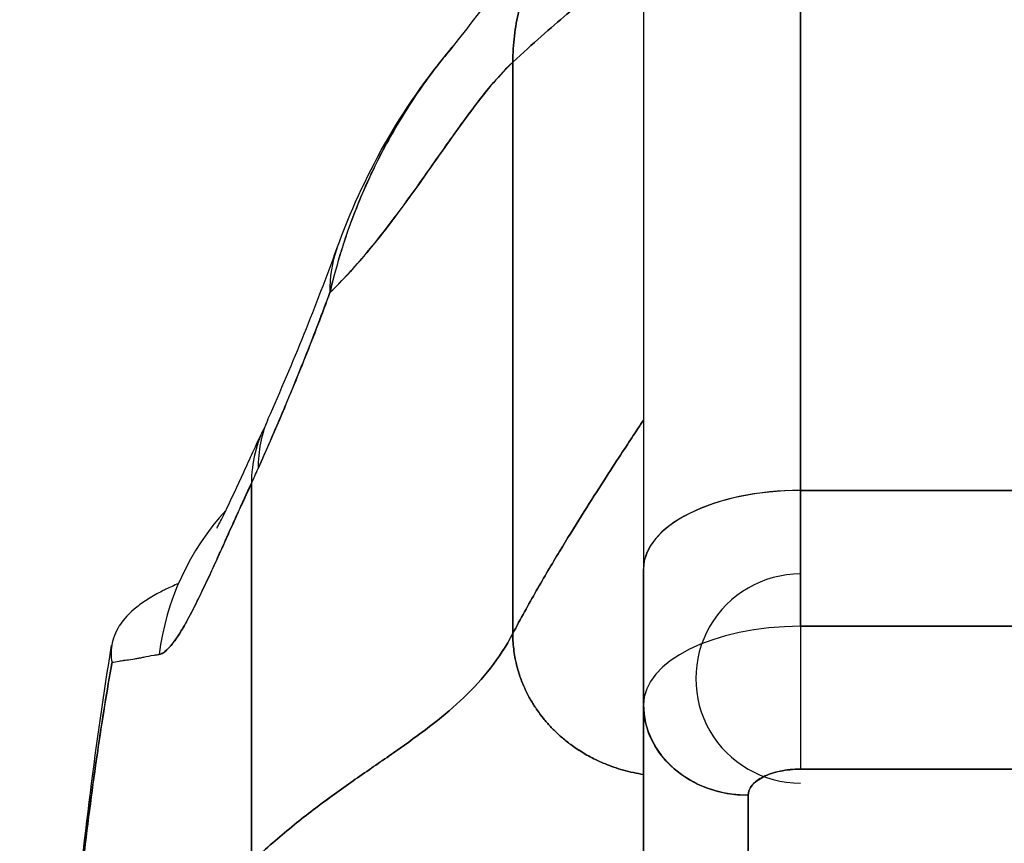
# Model space of a CAD drawing. Extents: x 784 to 1207, y 24 to 294.
# Tile 10 of 217: x 897.481 to 898.223, y 109.569 to 110.19. Entities that reach past the tile are written whole.
import ezdxf

# ---------------------------------------------------------------- set-up
doc = ezdxf.new("R2010")
doc.units = 0
doc.header["$LTSCALE"] = 4
doc.header["$MEASUREMENT"] = 0
doc.layers.get('0').update_dxf_attribs({"linetype": 'CONTINUOUS'})

msp = doc.modelspace()

# ---------------------------------------------------------------- linework, layer by layer
for p, q in [((898.06916, 109.83508), (898.06916, 110.36069)), ((898.06916, 110.36069), (898.06916, 109.83508)), ((897.95105, 110.24258), (897.95105, 109.77603)), ((897.85263, 109.72726), (897.85263, 110.15752)), ((897.85263, 110.15752), (897.85263, 109.72726)), ((897.65578, 109.55499), (897.65578, 109.84025)), ((897.65578, 109.84025), (897.65578, 109.55499)), ((898.62034, 109.83508), (898.06916, 109.83508)), ((898.06916, 109.83508), (898.62034, 109.83508)), ((898.06916, 109.7328), (898.06916, 109.83508)), ((898.06916, 109.83508), (898.06916, 109.7328)), ((897.95105, 109.77603), (897.95105, 109.67415)), ((897.95105, 109.67415), (897.95105, 109.77603)), ((898.06916, 109.73279), (898.62034, 109.73279)), ((898.06916, 109.73279), (898.06916, 109.62523)), ((898.62034, 109.73279), (898.06916, 109.73279)), ((897.95105, 109.49657), (897.95105, 109.67315)), ((897.95105, 109.67315), (897.95105, 109.49657)), ((898.06916, 109.62523), (898.62034, 109.62523)), ((898.62034, 109.62523), (898.06916, 109.62523)), ((898.04183, 109.6197), (898.04183, 109.6197)), ((898.02979, 109.42838), (898.02979, 109.60555)), ((898.02979, 109.60555), (898.02979, 109.42838))]:
    msp.add_line(p, q)
msp.add_arc((898.06916, 109.69343), 0.07874, 89.99998, 269.99998)
for centre, major_axis, ratio, start_param, end_param in [((897.90535, 109.95047), (-0.18516, 0.06682), 0.666321, 6.097849, 6.100819), ((897.90535, 109.95047), (-0.18516, 0.06682), 0.666321, 6.097849, 6.100819), ((897.90535, 109.95047), (-0.18516, 0.06682), 0.666321, 6.283145, 6.537315), ((897.90535, 109.95047), (-0.18516, 0.06682), 0.666321, 6.283145, 6.537315), ((897.84838, 109.80913), (-0.18007, 0.07954), 0.655934, 6.009185, 6.009265), ((897.84305, 109.79737), (-0.17845, 0.0831), 0.683665, 6.016717, 6.016769), ((897.84305, 109.79737), (-0.17845, 0.0831), 0.683666, 6.249243, 6.586342), ((897.84838, 109.80913), (-0.18007, 0.07954), 0.655934, 0.000024, 0.289944), ((897.62469, 110.15461), (0.07075, 0.42285), 0.273863, 3.921138, 3.960246), ((898.06916, 109.77603), (-0.11811, 0), 0.5, 4.712389, 6.283186), ((898.06916, 109.77603), (-0.11811, 0), 0.5, 4.712389, 6.283185), ((897.78025, 109.68659), (0, 0.19685), 0.993149, 0.824486, 1.44385), ((898.06919, 109.67373), (-0.11814, 0), 0.500025, 4.712617, 6.28299), ((898.06916, 109.67374), (-0.11811, 0), 0.5, 4.712389, 6.283185), ((898.02979, 109.67374), (-0.07874, 0), 0.866025, 0, 1.570796)]:
    msp.add_ellipse(centre, major_axis=major_axis, ratio=ratio, start_param=start_param, end_param=end_param)
for points, knots in [([(897.80701, 110.16869), (897.81424, 110.17724), (897.82901, 110.19717), (897.85825, 110.23386), (897.86929, 110.24743), (897.89271, 110.27102), (897.90206, 110.27978), (897.9203, 110.29392), (897.92737, 110.29895), (897.94378, 110.30913), (897.95333, 110.31434), (897.96405, 110.31904)], [0, 0, 0, 0, 0.755651, 0.755651, 1.132235, 1.132235, 1.328898, 1.328898, 1.432194, 1.432194, 1.539214, 1.539214, 1.539214, 1.539214]), ([(897.96405, 110.31904), (897.96308, 110.31861), (897.96212, 110.31818), (897.96116, 110.31775), (897.95497, 110.31491), (897.94906, 110.31184), (897.94342, 110.30856), (897.93778, 110.30527), (897.93241, 110.30177), (897.9273, 110.29809), (897.92219, 110.2944), (897.91734, 110.29053), (897.91274, 110.28649), (897.90814, 110.28245), (897.9038, 110.27823), (897.8997, 110.27385), (897.8956, 110.26948), (897.89175, 110.26494), (897.88814, 110.26024), (897.88453, 110.25554), (897.88117, 110.25068), (897.87806, 110.24566), (897.87495, 110.24065), (897.87209, 110.23547), (897.86949, 110.23013), (897.86689, 110.22479), (897.86456, 110.21928), (897.8625, 110.2136), (897.86045, 110.20792), (897.85868, 110.20207), (897.85722, 110.19604), (897.85577, 110.19001), (897.85462, 110.18381), (897.85383, 110.1774), (897.85305, 110.17099), (897.85263, 110.16437), (897.85263, 110.15752)], [0.2563835, 0.2563835, 0.2563835, 0.2563835, 0.2666667, 0.2666667, 0.2666667, 0.3333333, 0.3333333, 0.3333333, 0.4, 0.4, 0.4, 0.4666667, 0.4666667, 0.4666667, 0.5333333, 0.5333333, 0.5333333, 0.6, 0.6, 0.6, 0.6666667, 0.6666667, 0.6666667, 0.7333333, 0.7333333, 0.7333333, 0.8, 0.8, 0.8, 0.8666667, 0.8666667, 0.8666667, 0.9333333, 0.9333333, 0.9333333, 1, 1, 1, 1]), ([(897.85263, 110.15752), (897.85263, 110.16437), (897.85347, 110.1776), (897.85691, 110.19622), (897.86222, 110.21377), (897.86923, 110.23029), (897.87781, 110.24582), (897.88789, 110.2604), (897.89945, 110.27402), (897.91249, 110.28666), (897.92704, 110.29828), (897.94315, 110.30877), (897.95588, 110.31539), (897.96308, 110.31861), (897.96405, 110.31904)], [0, 0, 0, 0, 0.0666667, 0.1333333, 0.2, 0.2666667, 0.3333333, 0.4, 0.4666667, 0.5333333, 0.6, 0.6666667, 0.7333333, 0.7436165, 0.7436165, 0.7436165, 0.7436165]), ([(897.85263, 110.15752), (897.86013, 110.16451), (897.86729, 110.17096), (897.87408, 110.17696), (897.88087, 110.18295), (897.88729, 110.18848), (897.89331, 110.19361), (897.89933, 110.19873), (897.90495, 110.20345), (897.91013, 110.20779), (897.91531, 110.21212), (897.92006, 110.21608), (897.92434, 110.21965), (897.92861, 110.22323), (897.93242, 110.22642), (897.93573, 110.22922), (897.93903, 110.23203), (897.94184, 110.23443), (897.94411, 110.23641), (897.94638, 110.23838), (897.94811, 110.23992), (897.94928, 110.24097), (897.95045, 110.24202), (897.95105, 110.24258), (897.95105, 110.24258)], [0, 0, 0, 0, 0.125, 0.125, 0.125, 0.25, 0.25, 0.25, 0.375, 0.375, 0.375, 0.5, 0.5, 0.5, 0.625, 0.625, 0.625, 0.75, 0.75, 0.75, 0.875, 0.875, 0.875, 1, 1, 1, 1]), ([(897.95105, 110.24258), (897.95105, 110.24258), (897.95045, 110.24202), (897.94928, 110.24097), (897.94811, 110.23992), (897.94638, 110.23838), (897.94411, 110.23641), (897.94184, 110.23443), (897.93903, 110.23203), (897.93573, 110.22922), (897.93242, 110.22642), (897.92861, 110.22323), (897.92434, 110.21965), (897.92006, 110.21608), (897.91531, 110.21212), (897.91013, 110.20779), (897.90495, 110.20345), (897.89933, 110.19873), (897.89331, 110.19361), (897.88729, 110.18848), (897.88087, 110.18295), (897.87408, 110.17696), (897.86729, 110.17096), (897.86013, 110.16451), (897.85263, 110.15752)], [0, 0, 0, 0, 0.125, 0.125, 0.125, 0.25, 0.25, 0.25, 0.375, 0.375, 0.375, 0.5, 0.5, 0.5, 0.625, 0.625, 0.625, 0.75, 0.75, 0.75, 0.875, 0.875, 0.875, 1, 1, 1, 1]), ([(897.95105, 110.24258), (897.95105, 110.24256), (897.95105, 110.23789), (897.95105, 110.22849), (897.95105, 110.21909), (897.95105, 110.20497), (897.95105, 110.18637), (897.95105, 110.16778), (897.95105, 110.14471), (897.95105, 110.11755), (897.95105, 110.09039), (897.95105, 110.05912), (897.95105, 110.0241), (897.95105, 109.98908), (897.95105, 109.9503), (897.95105, 109.90883), (897.95105, 109.86737), (897.95105, 109.82322), (897.95105, 109.77603)], [0, 0, 0, 0, 0.166667, 0.166667, 0.166667, 0.333333, 0.333333, 0.333333, 0.5, 0.5, 0.5, 0.666667, 0.666667, 0.666667, 0.833333, 0.833333, 0.833333, 1, 1, 1, 1]), ([(897.80701, 110.1687), (897.80325, 110.16426), (897.79955, 110.1597), (897.79591, 110.15501), (897.79461, 110.15333), (897.79331, 110.15163), (897.79203, 110.14992), (897.78324, 110.13823), (897.77485, 110.1258), (897.76707, 110.11285), (897.75961, 110.10043), (897.75271, 110.08754), (897.74648, 110.0744), (897.74579, 110.07295), (897.74511, 110.07149), (897.74443, 110.07003), (897.73765, 110.05534), (897.73169, 110.04034), (897.72654, 110.02501), (897.72205, 110.01165), (897.71818, 109.99803), (897.71494, 109.98412)], [0.6342675, 0.6342675, 0.6342675, 0.6342675, 0.6666667, 0.6666667, 0.6666667, 0.6782727, 0.6782727, 0.6782727, 0.7574117, 0.7574117, 0.7574117, 0.8333333, 0.8333333, 0.8333333, 0.8417294, 0.8417294, 0.8417294, 0.9263034, 0.9263034, 0.9263034, 1, 1, 1, 1]), ([(897.71494, 109.98412), (897.71755, 109.99476), (897.72052, 110.00558), (897.7239, 110.0164), (897.72739, 110.02753), (897.73132, 110.03866), (897.7357, 110.04964), (897.73908, 110.05809), (897.74272, 110.06646), (897.74661, 110.07467), (897.74667, 110.07481), (897.74674, 110.07495), (897.7468, 110.07508), (897.74807, 110.07777), (897.74938, 110.08044), (897.7507, 110.08309), (897.75634, 110.09437), (897.76243, 110.10533), (897.7689, 110.11589), (897.77555, 110.12675), (897.78259, 110.13718), (897.78993, 110.1471), (897.79199, 110.14989), (897.79407, 110.15264), (897.79617, 110.15534), (897.79973, 110.15991), (897.80334, 110.16436), (897.80701, 110.16869)], [0, 0, 0, 0, 0.0590886, 0.0590886, 0.0590886, 0.1198834, 0.1198834, 0.1198834, 0.1666667, 0.1666667, 0.1666667, 0.167443, 0.167443, 0.167443, 0.1827493, 0.1827493, 0.1827493, 0.2477615, 0.2477615, 0.2477615, 0.3145868, 0.3145868, 0.3145868, 0.3333333, 0.3333333, 0.3333333, 0.3649693, 0.3649693, 0.3649693, 0.3649693]), ([(897.71494, 109.98412), (897.7151, 109.98428), (897.71527, 109.98443), (897.71543, 109.98459), (897.72468, 109.9935), (897.7336, 110.00328), (897.74222, 110.01354), (897.75084, 110.02381), (897.75916, 110.03456), (897.76722, 110.04543), (897.77527, 110.05629), (897.78305, 110.06727), (897.79058, 110.07798), (897.79812, 110.08869), (897.80542, 110.09914), (897.8125, 110.10896), (897.81958, 110.11878), (897.82644, 110.12798), (897.83312, 110.13619), (897.8398, 110.14439), (897.84629, 110.15162), (897.85263, 110.15752)], [0, 0, 0, 0, 0.002892, 0.002892, 0.002892, 0.169077, 0.169077, 0.169077, 0.335261, 0.335261, 0.335261, 0.501446, 0.501446, 0.501446, 0.667631, 0.667631, 0.667631, 0.833815, 0.833815, 0.833815, 1, 1, 1, 1]), ([(897.85263, 110.15752), (897.84786, 110.15308), (897.84301, 110.1479), (897.83805, 110.1421), (897.8331, 110.13631), (897.82804, 110.12991), (897.82287, 110.12306), (897.8177, 110.11621), (897.81242, 110.1089), (897.80701, 110.10129), (897.8016, 110.09367), (897.79606, 110.08576), (897.79039, 110.0777), (897.78472, 110.06964), (897.77891, 110.06143), (897.77295, 110.05324), (897.76699, 110.04504), (897.76088, 110.03686), (897.7546, 110.02884), (897.74833, 110.02083), (897.7419, 110.01299), (897.73529, 110.00548), (897.72869, 109.99798), (897.72191, 109.9908), (897.71494, 109.98412)], [0, 0, 0, 0, 0.125, 0.125, 0.125, 0.25, 0.25, 0.25, 0.375, 0.375, 0.375, 0.5, 0.5, 0.5, 0.625, 0.625, 0.625, 0.75, 0.75, 0.75, 0.875, 0.875, 0.875, 1, 1, 1, 1]), ([(897.66092, 109.85158), (897.66705, 109.86542), (897.6732, 109.87957), (897.6793, 109.89399), (897.68164, 109.89952), (897.68397, 109.90509), (897.68629, 109.9107), (897.68643, 109.91103), (897.68656, 109.91137), (897.6867, 109.9117), (897.69029, 109.9204), (897.69386, 109.92921), (897.6974, 109.93814), (897.70335, 109.95317), (897.7092, 109.96856), (897.71494, 109.98412)], [0, 0, 0, 0, 0.333333, 0.333333, 0.333333, 0.461137, 0.461137, 0.461137, 0.468697, 0.468697, 0.468697, 0.666667, 0.666667, 0.666667, 1, 1, 1, 1]), ([(897.71494, 109.98412), (897.70897, 109.96783), (897.70276, 109.9516), (897.6963, 109.93538), (897.69006, 109.9197), (897.68358, 109.90402), (897.67687, 109.88828), (897.67168, 109.8761), (897.66636, 109.86388), (897.66092, 109.85158)], [0, 0, 0, 0, 0.368344, 0.368344, 0.368344, 0.724557, 0.724557, 0.724557, 1, 1, 1, 1]), ([(897.95105, 109.88825), (897.95105, 109.88825), (897.95025, 109.88702), (897.94875, 109.88472), (897.94725, 109.88243), (897.94505, 109.87907), (897.94227, 109.87482), (897.93949, 109.87056), (897.93612, 109.86541), (897.93228, 109.85951), (897.92843, 109.8536), (897.92412, 109.84694), (897.91943, 109.83965), (897.91474, 109.83237), (897.90969, 109.82445), (897.90438, 109.816), (897.89907, 109.80755), (897.89351, 109.79857), (897.8878, 109.78913), (897.88208, 109.77969), (897.87622, 109.76979), (897.87032, 109.75948), (897.86443, 109.74916), (897.85849, 109.73842), (897.85263, 109.72726)], [0, 0, 0, 0, 0.125, 0.125, 0.125, 0.25, 0.25, 0.25, 0.375, 0.375, 0.375, 0.5, 0.5, 0.5, 0.625, 0.625, 0.625, 0.75, 0.75, 0.75, 0.875, 0.875, 0.875, 1, 1, 1, 1]), ([(897.85263, 109.72726), (897.85849, 109.73842), (897.86443, 109.74916), (897.87032, 109.75948), (897.87622, 109.76979), (897.88208, 109.77969), (897.8878, 109.78913), (897.89351, 109.79857), (897.89907, 109.80755), (897.90438, 109.816), (897.90969, 109.82445), (897.91474, 109.83237), (897.91943, 109.83965), (897.92412, 109.84694), (897.92843, 109.8536), (897.93228, 109.85951), (897.93612, 109.86541), (897.93949, 109.87056), (897.94227, 109.87482), (897.94505, 109.87907), (897.94725, 109.88243), (897.94875, 109.88472), (897.95025, 109.88702), (897.95105, 109.88825), (897.95105, 109.88825)], [0, 0, 0, 0, 0.125, 0.125, 0.125, 0.25, 0.25, 0.25, 0.375, 0.375, 0.375, 0.5, 0.5, 0.5, 0.625, 0.625, 0.625, 0.75, 0.75, 0.75, 0.875, 0.875, 0.875, 1, 1, 1, 1]), ([(897.62989, 109.80685), (897.62989, 109.80685), (897.63047, 109.80787), (897.63277, 109.81223), (897.63487, 109.8164), (897.64087, 109.82889), (897.64522, 109.83828), (897.65446, 109.85847), (897.65931, 109.8691), (897.6646, 109.88046)], [0.5937192, 0.5937192, 0.5937192, 0.5937192, 0.6644254, 0.6644254, 0.7661745, 0.7661745, 0.9076408, 0.9076408, 1.0334427, 1.0334427, 1.0334427, 1.0334427]), ([(897.58632, 109.71151), (897.58777, 109.71161), (897.58937, 109.71248), (897.59109, 109.71396), (897.59199, 109.71473), (897.59293, 109.71566), (897.59391, 109.71674), (897.59526, 109.71824), (897.59668, 109.72001), (897.59819, 109.72211), (897.59984, 109.7244), (897.60158, 109.72707), (897.60345, 109.73018), (897.60597, 109.73436), (897.60871, 109.73934), (897.61176, 109.74527), (897.61307, 109.74782), (897.61444, 109.75054), (897.61587, 109.75345), (897.61886, 109.75952), (897.62213, 109.76641), (897.62577, 109.77429), (897.62703, 109.77701), (897.62833, 109.77984), (897.62967, 109.7828), (897.63065, 109.78495), (897.63166, 109.78717), (897.63269, 109.78946), (897.63511, 109.79482), (897.63768, 109.80056), (897.6404, 109.80663), (897.64215, 109.81053), (897.64397, 109.81457), (897.64586, 109.81872), (897.64898, 109.8256), (897.65228, 109.8328), (897.65578, 109.84025)], [0, 0, 0, 0, 0.13127, 0.13127, 0.13127, 0.2, 0.2, 0.2, 0.295706, 0.295706, 0.295706, 0.4, 0.4, 0.4, 0.539952, 0.539952, 0.539952, 0.6, 0.6, 0.6, 0.725303, 0.725303, 0.725303, 0.768562, 0.768562, 0.768562, 0.8, 0.8, 0.8, 0.873831, 0.873831, 0.873831, 0.921366, 0.921366, 0.921366, 1, 1, 1, 1]), ([(897.65578, 109.84025), (897.65353, 109.83539), (897.65137, 109.83066), (897.64928, 109.82609), (897.64674, 109.82051), (897.64431, 109.81515), (897.64199, 109.81), (897.63945, 109.80439), (897.63703, 109.79904), (897.63472, 109.79393), (897.6333, 109.79079), (897.63191, 109.78774), (897.63056, 109.78478), (897.62947, 109.78237), (897.6284, 109.78003), (897.62735, 109.77775), (897.62469, 109.77197), (897.62218, 109.76658), (897.61979, 109.76157), (897.61706, 109.75583), (897.61448, 109.75059), (897.61205, 109.74584), (897.61193, 109.7456), (897.61181, 109.74536), (897.61169, 109.74513), (897.60903, 109.73997), (897.60654, 109.73541), (897.6042, 109.73144), (897.60171, 109.72721), (897.59939, 109.72365), (897.59722, 109.72077), (897.59695, 109.7204), (897.59668, 109.72005), (897.59641, 109.71971), (897.59367, 109.71621), (897.59118, 109.71383), (897.58893, 109.71254), (897.58802, 109.71202), (897.58715, 109.71168), (897.58632, 109.71151)], [0, 0, 0, 0, 0.057355, 0.057355, 0.057355, 0.127207, 0.127207, 0.127207, 0.203207, 0.203207, 0.203207, 0.25, 0.25, 0.25, 0.287987, 0.287987, 0.287987, 0.384242, 0.384242, 0.384242, 0.494472, 0.494472, 0.494472, 0.5, 0.5, 0.5, 0.620982, 0.620982, 0.620982, 0.75, 0.75, 0.75, 0.766262, 0.766262, 0.766262, 0.932672, 0.932672, 0.932672, 1, 1, 1, 1]), ([(897.60091, 109.76497), (897.59761, 109.76356), (897.59445, 109.76212), (897.59144, 109.76065), (897.59053, 109.7602), (897.58963, 109.75976), (897.58875, 109.75931), (897.58508, 109.75743), (897.58164, 109.75551), (897.57846, 109.75354), (897.57519, 109.75151), (897.57219, 109.74941), (897.56948, 109.74726), (897.56395, 109.74287), (897.55963, 109.7382), (897.55653, 109.73337), (897.55646, 109.73325), (897.55638, 109.73314), (897.55631, 109.73302), (897.5533, 109.72824), (897.55146, 109.72327), (897.55064, 109.71852), (897.54984, 109.71393), (897.54998, 109.70954), (897.55088, 109.70572)], [0.7499344, 0.7499344, 0.7499344, 0.7499344, 0.7713333, 0.7713333, 0.7713333, 0.7777778, 0.7777778, 0.7777778, 0.804681, 0.804681, 0.804681, 0.8323648, 0.8323648, 0.8323648, 0.8888889, 0.8888889, 0.8888889, 0.8902659, 0.8902659, 0.8902659, 0.9461063, 0.9461063, 0.9461063, 1, 1, 1, 1]), ([(897.85263, 109.72726), (897.84767, 109.71784), (897.84207, 109.70928), (897.83591, 109.70135), (897.82974, 109.69342), (897.82302, 109.68613), (897.81583, 109.67924), (897.80864, 109.67235), (897.80098, 109.66586), (897.79295, 109.65957), (897.78492, 109.65327), (897.77651, 109.64716), (897.76782, 109.64102), (897.75913, 109.63489), (897.75015, 109.62874), (897.74098, 109.62238), (897.73181, 109.61602), (897.72245, 109.60944), (897.713, 109.60249), (897.70354, 109.59553), (897.69398, 109.58819), (897.68441, 109.58032), (897.67484, 109.57245), (897.66527, 109.56405), (897.65578, 109.55499)], [0, 0, 0, 0, 0.125, 0.125, 0.125, 0.25, 0.25, 0.25, 0.375, 0.375, 0.375, 0.5, 0.5, 0.5, 0.625, 0.625, 0.625, 0.75, 0.75, 0.75, 0.875001, 0.875001, 0.875001, 1, 1, 1, 1]), ([(897.65578, 109.55499), (897.66526, 109.56405), (897.67484, 109.57245), (897.6844, 109.58032), (897.69397, 109.58819), (897.70353, 109.59553), (897.71299, 109.60248), (897.72245, 109.60944), (897.73181, 109.61601), (897.74098, 109.62237), (897.75014, 109.62874), (897.75912, 109.63489), (897.76781, 109.64102), (897.77651, 109.64715), (897.78491, 109.65327), (897.79295, 109.65956), (897.80098, 109.66586), (897.80864, 109.67235), (897.81583, 109.67924), (897.82302, 109.68613), (897.82974, 109.69342), (897.83591, 109.70135), (897.84207, 109.70928), (897.84767, 109.71784), (897.85263, 109.72726)], [0, 0, 0, 0, 0.124961, 0.124961, 0.124961, 0.249967, 0.249967, 0.249967, 0.374972, 0.374972, 0.374972, 0.499978, 0.499978, 0.499978, 0.624983, 0.624983, 0.624983, 0.749989, 0.749989, 0.749989, 0.874994, 0.874994, 0.874994, 1, 1, 1, 1]), ([(897.85263, 109.72726), (897.85263, 109.72257), (897.85295, 109.71819), (897.85351, 109.7141), (897.85406, 109.71001), (897.85484, 109.7062), (897.85576, 109.70265), (897.85668, 109.6991), (897.85772, 109.69581), (897.85887, 109.69274), (897.86001, 109.68967), (897.86125, 109.68681), (897.86254, 109.68412), (897.86384, 109.68143), (897.86519, 109.67891), (897.86659, 109.67651), (897.868, 109.67412), (897.86946, 109.67186), (897.87098, 109.66968), (897.87249, 109.6675), (897.87407, 109.66541), (897.87572, 109.66337), (897.87737, 109.66133), (897.8791, 109.65935), (897.88094, 109.65739), (897.88278, 109.65543), (897.88472, 109.65349), (897.88681, 109.65157), (897.88891, 109.64964), (897.89115, 109.64773), (897.89358, 109.64582), (897.8948, 109.64486), (897.89607, 109.6439), (897.89739, 109.64295), (897.89871, 109.64199), (897.90009, 109.64104), (897.90153, 109.64009), (897.90297, 109.63914), (897.90447, 109.6382), (897.90605, 109.63726), (897.90762, 109.63633), (897.90926, 109.6354), (897.91099, 109.63448), (897.91271, 109.63356), (897.91451, 109.63265), (897.91639, 109.63175), (897.91828, 109.63086), (897.92025, 109.62999), (897.92231, 109.62914), (897.92438, 109.6283), (897.92653, 109.62748), (897.92879, 109.6267), (897.93105, 109.62593), (897.9334, 109.62518), (897.93587, 109.62449), (897.93834, 109.6238), (897.94091, 109.62315), (897.94359, 109.62257), (897.94599, 109.62205), (897.94848, 109.62159), (897.95105, 109.62119)], [0, 0, 0, 0, 0.0625, 0.0625, 0.0625, 0.125, 0.125, 0.125, 0.1875, 0.1875, 0.1875, 0.25, 0.25, 0.25, 0.3125, 0.3125, 0.3125, 0.375, 0.375, 0.375, 0.4375, 0.4375, 0.4375, 0.5, 0.5, 0.5, 0.5625, 0.5625, 0.5625, 0.625, 0.625, 0.625, 0.65625, 0.65625, 0.65625, 0.6875, 0.6875, 0.6875, 0.71875, 0.71875, 0.71875, 0.75, 0.75, 0.75, 0.78125, 0.78125, 0.78125, 0.8125, 0.8125, 0.8125, 0.84375, 0.84375, 0.84375, 0.875, 0.875, 0.875, 0.90625, 0.90625, 0.90625, 0.9341736, 0.9341736, 0.9341736, 0.9341736]), ([(897.95105, 109.62119), (897.94848, 109.62159), (897.94321, 109.62257), (897.93576, 109.62444), (897.92869, 109.62667), (897.92222, 109.62912), (897.91631, 109.63173), (897.91091, 109.63447), (897.90598, 109.63726), (897.90147, 109.64009), (897.89733, 109.64295), (897.89227, 109.64678), (897.88667, 109.65156), (897.88084, 109.65736), (897.87564, 109.66331), (897.87092, 109.66959), (897.86654, 109.67639), (897.86249, 109.68395), (897.85877, 109.69252), (897.85563, 109.70239), (897.85328, 109.71381), (897.85263, 109.72257), (897.85263, 109.72726)], [0.0658264, 0.0658264, 0.0658264, 0.0658264, 0.09375, 0.125, 0.15625, 0.1875, 0.21875, 0.25, 0.28125, 0.3125, 0.34375, 0.375, 0.4375, 0.5, 0.5625, 0.625, 0.6875, 0.75, 0.8125, 0.875, 0.9375, 1, 1, 1, 1]), ([(898.05365, 109.73228), (898.05365, 109.73228), (898.05365, 109.73228), (898.05365, 109.73228), (898.05365, 109.73228), (898.05365, 109.73228)], [0.06392590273, 0.06392590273, 0.06392590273, 0.06392590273, 0.06395551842, 0.06395551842, 0.06401853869, 0.06401853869, 0.06401853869, 0.06401853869]), ([(897.48135, 108.85241), (897.49053, 109.08143), (897.50258, 109.29993), (897.52947, 109.57051), (897.5387, 109.64639), (897.55059, 109.71822)], [0, 0, 0, 0, 1.849259, 1.849259, 2.628416, 2.628416, 2.628416, 2.628416]), ([(897.48135, 108.85241), (897.48339, 108.90322), (897.48553, 108.95202), (897.48776, 108.9988), (897.49, 109.04558), (897.49233, 109.09034), (897.49477, 109.13309), (897.49721, 109.17584), (897.49974, 109.21658), (897.50238, 109.25536), (897.50501, 109.29413), (897.50775, 109.33093), (897.51058, 109.36582), (897.51342, 109.40071), (897.51635, 109.43368), (897.51939, 109.46481), (897.52242, 109.49593), (897.52556, 109.52521), (897.52879, 109.55273), (897.53203, 109.58024), (897.53536, 109.60599), (897.53879, 109.63007), (897.54223, 109.65414), (897.54576, 109.67654), (897.5494, 109.69736), (897.54989, 109.70017), (897.55038, 109.70296), (897.55088, 109.70572)], [0, 0, 0, 0, 0.122921, 0.122921, 0.122921, 0.245842, 0.245842, 0.245842, 0.368763, 0.368763, 0.368763, 0.491684, 0.491684, 0.491684, 0.614605, 0.614605, 0.614605, 0.737526, 0.737526, 0.737526, 0.860447, 0.860447, 0.860447, 0.983368, 0.983368, 0.983368, 1, 1, 1, 1]), ([(897.55088, 109.70572), (897.54709, 109.68463), (897.54341, 109.66187), (897.53984, 109.63732), (897.53627, 109.61278), (897.5328, 109.58645), (897.52944, 109.55824), (897.52608, 109.53003), (897.52283, 109.49994), (897.51969, 109.46787), (897.51654, 109.43581), (897.5135, 109.40178), (897.51057, 109.36569), (897.50764, 109.32961), (897.50482, 109.29148), (897.5021, 109.25124), (897.49938, 109.211), (897.49677, 109.16865), (897.49426, 109.12415), (897.49176, 109.07965), (897.48936, 109.03301), (897.48707, 108.9842), (897.48509, 108.94189), (897.48318, 108.89796), (897.48135, 108.85241)], [0, 0, 0, 0, 0.127116, 0.127116, 0.127116, 0.254233, 0.254233, 0.254233, 0.381349, 0.381349, 0.381349, 0.508466, 0.508466, 0.508466, 0.635582, 0.635582, 0.635582, 0.762699, 0.762699, 0.762699, 0.889815, 0.889815, 0.889815, 1, 1, 1, 1]), ([(897.55088, 109.70572), (897.55246, 109.70588), (897.55423, 109.70621), (897.55618, 109.70655), (897.55725, 109.70674), (897.55838, 109.70694), (897.55957, 109.70712), (897.55973, 109.70715), (897.5599, 109.70717), (897.56006, 109.70719), (897.56067, 109.70728), (897.56129, 109.70736), (897.56193, 109.70745), (897.56384, 109.7077), (897.56589, 109.70796), (897.56812, 109.70832), (897.5691, 109.70847), (897.57012, 109.70865), (897.57117, 109.70885), (897.57143, 109.7089), (897.5717, 109.70895), (897.57196, 109.709), (897.57292, 109.70919), (897.5739, 109.7094), (897.57491, 109.70961), (897.57724, 109.7101), (897.57971, 109.71061), (897.58232, 109.71101), (897.58315, 109.71114), (897.58399, 109.71126), (897.58485, 109.71136), (897.58533, 109.71141), (897.58582, 109.71146), (897.58632, 109.71151)], [0, 0, 0, 0, 0.215172, 0.215172, 0.215172, 0.333333, 0.333333, 0.333333, 0.349511, 0.349511, 0.349511, 0.409038, 0.409038, 0.409038, 0.587512, 0.587512, 0.587512, 0.666667, 0.666667, 0.666667, 0.686219, 0.686219, 0.686219, 0.756792, 0.756792, 0.756792, 0.91937, 0.91937, 0.91937, 0.970836, 0.970836, 0.970836, 1, 1, 1, 1]), ([(898.02979, 109.60555), (898.02153, 109.60555), (898.01328, 109.60668), (898.00544, 109.60889), (897.99759, 109.6111), (897.99016, 109.61438), (897.98349, 109.61858), (897.97682, 109.62278), (897.97092, 109.6279), (897.96607, 109.63367), (897.96123, 109.63945), (897.95745, 109.64588), (897.9549, 109.65267), (897.95235, 109.65946), (897.95105, 109.6666), (897.95105, 109.67374)], [0, 0, 0, 0, 0.2, 0.2, 0.2, 0.4, 0.4, 0.4, 0.6, 0.6, 0.6, 0.8, 0.8, 0.8, 1, 1, 1, 1]), ([(898.02979, 109.60555), (898.02989, 109.60828), (898.03088, 109.61078), (898.03283, 109.61312), (898.03479, 109.61546), (898.03771, 109.61764), (898.04135, 109.61946), (898.04499, 109.62128), (898.04935, 109.62274), (898.05403, 109.62372), (898.05871, 109.62469), (898.06371, 109.62518), (898.06916, 109.62523)], [0, 0, 0, 0, 0.25, 0.25, 0.25, 0.5, 0.5, 0.5, 0.75, 0.75, 0.75, 1, 1, 1, 1]), ([(898.06916, 109.62523), (898.06394, 109.62523), (898.05875, 109.6247), (898.05401, 109.62371), (898.04927, 109.62272), (898.04496, 109.62127), (898.04135, 109.61947), (898.03775, 109.61766), (898.03483, 109.61551), (898.03284, 109.61313), (898.03086, 109.61076), (898.0298, 109.60816), (898.02979, 109.60555)], [0, 0, 0, 0, 0.25, 0.25, 0.25, 0.5, 0.5, 0.5, 0.75, 0.75, 0.75, 1, 1, 1, 1])]:
    msp.add_open_spline(points, degree=3, knots=knots)
for points in [[(897.72019, 110.01729), (897.73967, 110.07126), (897.76803, 110.12268), (897.80706, 110.16876)], [(897.66831, 109.88866), (897.68736, 109.93178), (897.70467, 109.97429), (897.72019, 110.01729)], [(897.62572, 109.77418), (897.62571, 109.77418), (897.62571, 109.77417), (897.6257, 109.77417)], [(898.01413, 109.72599), (898.01413, 109.72599), (898.01413, 109.72599), (898.01413, 109.72599)], [(897.95201, 109.68123), (897.95201, 109.68123), (897.95201, 109.68123), (897.95201, 109.68123)]]:
    msp.add_open_spline(points, degree=3)

doc.saveas('drawing.dxf')
